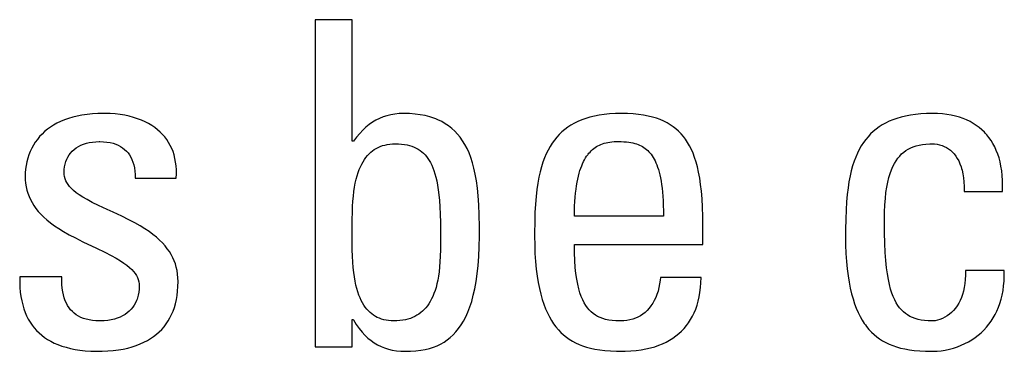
# Model space of a CAD drawing. Header units: millimetres. Extents: x -71 to 747, y -184 to 606.
# Tile 51 of 97: x 266.03 to 271.02, y 208.75 to 210.42. Entities that reach past the tile are written whole.
import ezdxf

# ---------------------------------------------------------------- set-up
doc = ezdxf.new("R2010")
doc.units = ezdxf.units.MM
doc.header["$LTSCALE"] = 30.734
doc.layers.get('0').update_dxf_attribs({"linetype": 'CONTINUOUS'})

msp = doc.modelspace()

# ---------------------------------------------------------------- linework, layer by layer
at = {"color": 7}
for p, q in [((267.7193, 210.425), (267.5312, 210.425)), ((267.5312, 210.425), (267.5312, 208.7694)), ((267.7193, 209.8105), (267.7193, 210.425)), ((266.4021, 209.9481), (266.3751, 209.9454)), ((266.4305, 209.9498), (266.4021, 209.9481)), ((266.4604, 209.9504), (266.4305, 209.9498)), ((266.4649, 209.9504), (266.4604, 209.9504)), ((266.4916, 209.9496), (266.4649, 209.9504)), ((266.5174, 209.9478), (266.4916, 209.9496)), ((266.5423, 209.9449), (266.5174, 209.9478)), ((267.9359, 209.9475), (267.915, 209.944)), ((267.9577, 209.9497), (267.9359, 209.9475)), ((267.9807, 209.9504), (267.9577, 209.9497)), ((268.0103, 209.9497), (267.9807, 209.9504)), ((268.0381, 209.9475), (268.0103, 209.9497)), ((268.0642, 209.9441), (268.0381, 209.9475)), ((269.0239, 209.9481), (268.9966, 209.9454)), ((269.0528, 209.9498), (269.0239, 209.9481)), ((269.0836, 209.9504), (269.0528, 209.9498)), ((269.1146, 209.9498), (269.0836, 209.9504)), ((269.1435, 209.9482), (269.1146, 209.9498)), ((269.1703, 209.9456), (269.1435, 209.9482)), ((270.6004, 209.9482), (270.5734, 209.9455)), ((270.6291, 209.9498), (270.6004, 209.9482)), ((270.6596, 209.9504), (270.6291, 209.9498)), ((270.6604, 209.9504), (270.6596, 209.9504)), ((270.6858, 209.9498), (270.6604, 209.9504)), ((270.7101, 209.9481), (270.6858, 209.9498)), ((270.7333, 209.9454), (270.7101, 209.9481)), ((266.2228, 209.901), (266.2056, 209.8915)), ((266.241, 209.9098), (266.2228, 209.901)), ((266.2603, 209.9179), (266.241, 209.9098)), ((266.2808, 209.9251), (266.2603, 209.9179)), ((266.3024, 209.9315), (266.2808, 209.9251)), ((266.3253, 209.9371), (266.3024, 209.9315)), ((266.3495, 209.9417), (266.3253, 209.9371)), ((266.3751, 209.9454), (266.3495, 209.9417)), ((266.5662, 209.941), (266.5423, 209.9449)), ((266.5891, 209.9361), (266.5662, 209.941)), ((266.6108, 209.9303), (266.5891, 209.9361)), ((266.6315, 209.9237), (266.6108, 209.9303)), ((266.6511, 209.9162), (266.6315, 209.9237)), ((266.6696, 209.908), (266.6511, 209.9162)), ((266.687, 209.899), (266.6696, 209.908)), ((266.7033, 209.8894), (266.687, 209.899)), ((267.8222, 209.9063), (267.8053, 209.8946)), ((267.8394, 209.9166), (267.8222, 209.9063)), ((267.8573, 209.9255), (267.8394, 209.9166)), ((267.8758, 209.933), (267.8573, 209.9255)), ((267.895, 209.9392), (267.8758, 209.933)), ((267.915, 209.944), (267.895, 209.9392)), ((268.0887, 209.9394), (268.0642, 209.9441)), ((268.1117, 209.9335), (268.0887, 209.9394)), ((268.1334, 209.9265), (268.1117, 209.9335)), ((268.1437, 209.9225), (268.1334, 209.9265)), ((268.1537, 209.9183), (268.1437, 209.9225)), ((268.1729, 209.909), (268.1537, 209.9183)), ((268.1909, 209.8986), (268.1729, 209.909)), ((268.2078, 209.8872), (268.1909, 209.8986)), ((268.845, 209.9011), (268.8279, 209.8914)), ((268.863, 209.9099), (268.845, 209.9011)), ((268.8822, 209.918), (268.863, 209.9099)), ((268.9025, 209.9252), (268.8822, 209.918)), ((268.924, 209.9316), (268.9025, 209.9252)), ((268.9468, 209.9371), (268.924, 209.9316)), ((268.9709, 209.9417), (268.9468, 209.9371)), ((268.9966, 209.9454), (268.9709, 209.9417)), ((269.1954, 209.942), (269.1703, 209.9456)), ((269.2187, 209.9375), (269.1954, 209.942)), ((269.2405, 209.9322), (269.2187, 209.9375)), ((269.2609, 209.926), (269.2405, 209.9322)), ((269.28, 209.9191), (269.2609, 209.926)), ((269.298, 209.9114), (269.28, 209.9191)), ((269.3149, 209.9028), (269.298, 209.9114)), ((269.3307, 209.8935), (269.3149, 209.9028)), ((270.4226, 209.9019), (270.4056, 209.8924)), ((270.4406, 209.9106), (270.4226, 209.9019)), ((270.4596, 209.9185), (270.4406, 209.9106)), ((270.4798, 209.9256), (270.4596, 209.9185)), ((270.5012, 209.9319), (270.4798, 209.9256)), ((270.5238, 209.9374), (270.5012, 209.9319)), ((270.5479, 209.9419), (270.5238, 209.9374)), ((270.5734, 209.9455), (270.5479, 209.9419)), ((270.7553, 209.9416), (270.7333, 209.9454)), ((270.7764, 209.937), (270.7553, 209.9416)), ((270.7964, 209.9313), (270.7764, 209.937)), ((270.8154, 209.9248), (270.7964, 209.9313)), ((270.8334, 209.9175), (270.8154, 209.9248)), ((270.8505, 209.9093), (270.8334, 209.9175)), ((270.8668, 209.9002), (270.8505, 209.9093)), ((270.8821, 209.8903), (270.8668, 209.9002)), ((266.1602, 209.8586), (266.147, 209.8462)), ((266.1744, 209.8702), (266.1602, 209.8586)), ((266.1895, 209.8812), (266.1744, 209.8702)), ((266.2056, 209.8915), (266.1895, 209.8812)), ((266.7185, 209.879), (266.7033, 209.8894)), ((266.7327, 209.868), (266.7185, 209.879)), ((266.7459, 209.8564), (266.7327, 209.868)), ((266.7581, 209.8442), (266.7459, 209.8564)), ((267.757, 209.8497), (267.7414, 209.8311)), ((267.7728, 209.8664), (267.757, 209.8497)), ((267.7889, 209.8814), (267.7728, 209.8664)), ((267.8053, 209.8946), (267.7889, 209.8814)), ((268.2238, 209.8746), (268.2078, 209.8872)), ((268.2388, 209.8609), (268.2238, 209.8746)), ((268.2529, 209.846), (268.2388, 209.8609)), ((268.7822, 209.8576), (268.7686, 209.8446)), ((268.7965, 209.8697), (268.7822, 209.8576)), ((268.8118, 209.8809), (268.7965, 209.8697)), ((268.8279, 209.8914), (268.8118, 209.8809)), ((269.3457, 209.8834), (269.3307, 209.8935)), ((269.3529, 209.878), (269.3457, 209.8834)), ((269.3598, 209.8724), (269.3529, 209.878)), ((269.3731, 209.8606), (269.3598, 209.8724)), ((269.3856, 209.8479), (269.3731, 209.8606)), ((269.3974, 209.8342), (269.3856, 209.8479)), ((270.36, 209.8592), (270.3464, 209.8465)), ((270.3743, 209.8711), (270.36, 209.8592)), ((270.3895, 209.8821), (270.3743, 209.8711)), ((270.4056, 209.8924), (270.3895, 209.8821)), ((270.8966, 209.8797), (270.8821, 209.8903)), ((270.9103, 209.8682), (270.8966, 209.8797)), ((270.9232, 209.8558), (270.9103, 209.8682)), ((270.9294, 209.8493), (270.9232, 209.8558)), ((270.9353, 209.8426), (270.9294, 209.8493)), ((266.1128, 209.805), (266.1033, 209.7899)), ((266.1233, 209.8194), (266.1128, 209.805)), ((266.1347, 209.8332), (266.1233, 209.8194)), ((266.147, 209.8462), (266.1347, 209.8332)), ((266.3574, 209.7947), (266.3716, 209.7994)), ((266.3716, 209.7994), (266.3867, 209.8031)), ((266.3867, 209.8031), (266.4026, 209.8059)), ((266.4026, 209.8059), (266.4194, 209.8076)), ((266.4194, 209.8076), (266.4369, 209.8082)), ((266.4369, 209.8082), (266.4375, 209.8082)), ((266.4375, 209.8082), (266.4405, 209.8082)), ((266.4405, 209.8082), (266.459, 209.8074)), ((266.459, 209.8074), (266.4762, 209.8057)), ((266.4762, 209.8057), (266.4921, 209.8029)), ((266.4921, 209.8029), (266.5069, 209.7993)), ((266.5069, 209.7993), (266.5206, 209.7948)), ((266.7693, 209.8313), (266.7581, 209.8442)), ((266.7795, 209.8178), (266.7693, 209.8313)), ((266.7888, 209.8036), (266.7795, 209.8178)), ((266.7971, 209.7889), (266.7888, 209.8036)), ((267.7262, 209.8105), (267.7193, 209.8105)), ((267.7414, 209.8311), (267.7262, 209.8105)), ((268.2661, 209.8299), (268.2529, 209.846)), ((268.2786, 209.8124), (268.2661, 209.8299)), ((268.2902, 209.7935), (268.2786, 209.8124)), ((268.7323, 209.8002), (268.7216, 209.7834)), ((268.7437, 209.816), (268.7323, 209.8002)), ((268.7558, 209.8308), (268.7437, 209.816)), ((268.7686, 209.8446), (268.7558, 209.8308)), ((268.9881, 209.7969), (268.9967, 209.7996)), ((268.9967, 209.7996), (269.0056, 209.802)), ((269.0056, 209.802), (269.015, 209.804)), ((269.015, 209.804), (269.0249, 209.8056)), ((269.0249, 209.8056), (269.0353, 209.8068)), ((269.0353, 209.8068), (269.0464, 209.8077)), ((269.0464, 209.8077), (269.0583, 209.8081)), ((269.0583, 209.8081), (269.0652, 209.8082)), ((269.0652, 209.8082), (269.0668, 209.8082)), ((269.0668, 209.8082), (269.0824, 209.8079)), ((269.0824, 209.8079), (269.0964, 209.8073)), ((269.0964, 209.8073), (269.109, 209.8063)), ((269.109, 209.8063), (269.1206, 209.805)), ((269.1206, 209.805), (269.1313, 209.8034)), ((269.1313, 209.8034), (269.1414, 209.8014)), ((269.1414, 209.8014), (269.1508, 209.799)), ((269.1508, 209.799), (269.1596, 209.7964)), ((269.4086, 209.8195), (269.3974, 209.8342)), ((269.419, 209.8037), (269.4086, 209.8195)), ((269.4289, 209.7868), (269.419, 209.8037)), ((270.3102, 209.8029), (270.2994, 209.7864)), ((270.3216, 209.8184), (270.3102, 209.8029)), ((270.3336, 209.8329), (270.3216, 209.8184)), ((270.3464, 209.8465), (270.3336, 209.8329)), ((270.9466, 209.8286), (270.9353, 209.8426)), ((270.9571, 209.8137), (270.9466, 209.8286)), ((270.9668, 209.7979), (270.9571, 209.8137)), ((270.9757, 209.7813), (270.9668, 209.7979)), ((266.0869, 209.7578), (266.0801, 209.7408)), ((266.0946, 209.7742), (266.0869, 209.7578)), ((266.1033, 209.7899), (266.0946, 209.7742)), ((266.2844, 209.7402), (266.292, 209.7501)), ((266.292, 209.7501), (266.3005, 209.7593)), ((266.3005, 209.7593), (266.31, 209.7679)), ((266.31, 209.7679), (266.3204, 209.7757)), ((266.3204, 209.7757), (266.3318, 209.7828)), ((266.3318, 209.7828), (266.3441, 209.7892)), ((266.3441, 209.7892), (266.3574, 209.7947)), ((266.5206, 209.7948), (266.5332, 209.7894)), ((266.5332, 209.7894), (266.5449, 209.7832)), ((266.5449, 209.7832), (266.5556, 209.7763)), ((266.5556, 209.7763), (266.5655, 209.7685)), ((266.5655, 209.7685), (266.5746, 209.76)), ((266.5746, 209.76), (266.5828, 209.7506)), ((266.5828, 209.7506), (266.5902, 209.7404)), ((266.8045, 209.7734), (266.7971, 209.7889)), ((266.8109, 209.7572), (266.8045, 209.7734)), ((266.8164, 209.7404), (266.8109, 209.7572)), ((267.8043, 209.7457), (267.8129, 209.7537)), ((267.8129, 209.7537), (267.8218, 209.761)), ((267.8218, 209.761), (267.8311, 209.7676)), ((267.8311, 209.7676), (267.8408, 209.7736)), ((267.8408, 209.7736), (267.851, 209.7788)), ((267.851, 209.7788), (267.8616, 209.7834)), ((267.8616, 209.7834), (267.8727, 209.7874)), ((267.8727, 209.7874), (267.8844, 209.7907)), ((267.8844, 209.7907), (267.8904, 209.792)), ((267.8904, 209.792), (267.8966, 209.7932)), ((267.8966, 209.7932), (267.9095, 209.7951)), ((267.9095, 209.7951), (267.923, 209.7963)), ((267.923, 209.7963), (267.9371, 209.7967)), ((267.9371, 209.7967), (267.9538, 209.7963)), ((267.9538, 209.7963), (267.9693, 209.7952)), ((267.9693, 209.7952), (267.9838, 209.7934)), ((267.9838, 209.7934), (267.9973, 209.7909)), ((267.9973, 209.7909), (268.01, 209.7878)), ((268.01, 209.7878), (268.0219, 209.7842)), ((268.0219, 209.7842), (268.0331, 209.7799)), ((268.0331, 209.7799), (268.0436, 209.775)), ((268.0436, 209.775), (268.0536, 209.7695)), ((268.0536, 209.7695), (268.0584, 209.7666)), ((268.0584, 209.7666), (268.063, 209.7634)), ((268.063, 209.7634), (268.0719, 209.7567)), ((268.0719, 209.7567), (268.0803, 209.7494)), ((268.0803, 209.7494), (268.0883, 209.7414)), ((268.3011, 209.773), (268.2902, 209.7935)), ((268.3111, 209.7509), (268.3011, 209.773)), ((268.3203, 209.727), (268.3111, 209.7509)), ((268.7116, 209.7654), (268.7022, 209.7462)), ((268.7216, 209.7834), (268.7116, 209.7654)), ((268.9156, 209.745), (268.9185, 209.7486)), ((268.9185, 209.7486), (268.9245, 209.7553)), ((268.9245, 209.7553), (268.9306, 209.7616)), ((268.9306, 209.7616), (268.9369, 209.7675)), ((268.9369, 209.7675), (268.9435, 209.7729)), ((268.9435, 209.7729), (268.9503, 209.7778)), ((268.9503, 209.7778), (268.9573, 209.7824)), ((268.9573, 209.7824), (268.9645, 209.7866)), ((268.9645, 209.7866), (268.9721, 209.7904)), ((268.9721, 209.7904), (268.9799, 209.7938)), ((268.9799, 209.7938), (268.9881, 209.7969)), ((269.1596, 209.7964), (269.168, 209.7934)), ((269.168, 209.7934), (269.1759, 209.7901)), ((269.1759, 209.7901), (269.1835, 209.7865)), ((269.1835, 209.7865), (269.1907, 209.7825)), ((269.1907, 209.7825), (269.1976, 209.7782)), ((269.1976, 209.7782), (269.2043, 209.7735)), ((269.2043, 209.7735), (269.2106, 209.7684)), ((269.2106, 209.7684), (269.2168, 209.7629)), ((269.2168, 209.7629), (269.2227, 209.757)), ((269.2227, 209.757), (269.2284, 209.7506)), ((269.2284, 209.7506), (269.2339, 209.7437)), ((269.4381, 209.7685), (269.4289, 209.7868)), ((269.4467, 209.7488), (269.4381, 209.7685)), ((269.4547, 209.7276), (269.4467, 209.7488)), ((270.2799, 209.75), (270.2711, 209.7299)), ((270.2894, 209.7688), (270.2799, 209.75)), ((270.2994, 209.7864), (270.2894, 209.7688)), ((270.5038, 209.7452), (270.5143, 209.7544)), ((270.5143, 209.7544), (270.5254, 209.7626)), ((270.5254, 209.7626), (270.5371, 209.7699)), ((270.5371, 209.7699), (270.5496, 209.7763)), ((270.5496, 209.7763), (270.5629, 209.7818)), ((270.5629, 209.7818), (270.5772, 209.7865)), ((270.5772, 209.7865), (270.5925, 209.7904)), ((270.5925, 209.7904), (270.6091, 209.7933)), ((270.6091, 209.7933), (270.6271, 209.7954)), ((270.6271, 209.7954), (270.6469, 209.7965)), ((270.6469, 209.7965), (270.6596, 209.7967)), ((270.6596, 209.7967), (270.6709, 209.7963)), ((270.6709, 209.7963), (270.6838, 209.7947)), ((270.6838, 209.7947), (270.6963, 209.7921)), ((270.6963, 209.7921), (270.7084, 209.7885)), ((270.7084, 209.7885), (270.72, 209.7838)), ((270.72, 209.7838), (270.7312, 209.7781)), ((270.7312, 209.7781), (270.7417, 209.7714)), ((270.7417, 209.7714), (270.7518, 209.7638)), ((270.7518, 209.7638), (270.7613, 209.7551)), ((270.7613, 209.7551), (270.7701, 209.7454)), ((270.9837, 209.7636), (270.9757, 209.7813)), ((270.991, 209.745), (270.9837, 209.7636)), ((266.0696, 209.7052), (266.0659, 209.6868)), ((266.0744, 209.7233), (266.0696, 209.7052)), ((266.0801, 209.7408), (266.0744, 209.7233)), ((266.2636, 209.694), (266.2673, 209.7066)), ((266.2673, 209.7066), (266.272, 209.7185)), ((266.272, 209.7185), (266.2777, 209.7297)), ((266.2777, 209.7297), (266.2844, 209.7402)), ((266.5902, 209.7404), (266.5968, 209.7293)), ((266.5968, 209.7293), (266.6026, 209.7173)), ((266.6026, 209.7173), (266.6076, 209.7043)), ((266.6076, 209.7043), (266.6117, 209.6903)), ((266.8209, 209.7227), (266.8164, 209.7404)), ((266.8243, 209.7043), (266.8209, 209.7227)), ((266.8267, 209.6851), (266.8243, 209.7043)), ((267.7671, 209.6937), (267.7738, 209.7059)), ((267.7738, 209.7059), (267.7809, 209.7171)), ((267.7809, 209.7171), (267.7884, 209.7275)), ((267.7884, 209.7275), (267.7962, 209.737)), ((267.7962, 209.737), (267.8043, 209.7457)), ((268.0883, 209.7414), (268.0959, 209.7327)), ((268.0959, 209.7327), (268.1031, 209.7232)), ((268.1031, 209.7232), (268.1099, 209.7128)), ((268.1099, 209.7128), (268.1163, 209.7015)), ((268.1163, 209.7015), (268.1224, 209.6893)), ((268.3288, 209.7011), (268.3203, 209.727)), ((268.3363, 209.673), (268.3288, 209.7011)), ((268.6853, 209.7036), (268.6779, 209.6799)), ((268.6934, 209.7256), (268.6853, 209.7036)), ((268.7022, 209.7462), (268.6934, 209.7256)), ((268.8868, 209.6962), (268.8916, 209.7065)), ((268.8916, 209.7065), (268.8966, 209.7161)), ((268.8966, 209.7161), (268.9018, 209.7251)), ((268.9018, 209.7251), (268.9072, 209.7335)), ((268.9072, 209.7335), (268.9127, 209.7413)), ((268.9127, 209.7413), (268.9156, 209.745)), ((269.2339, 209.7437), (269.2392, 209.7363)), ((269.2392, 209.7363), (269.2443, 209.7283)), ((269.2443, 209.7283), (269.2492, 209.7198)), ((269.2492, 209.7198), (269.2539, 209.7106)), ((269.2539, 209.7106), (269.2585, 209.7008)), ((269.2585, 209.7008), (269.2628, 209.6902)), ((269.4621, 209.7046), (269.4547, 209.7276)), ((269.4689, 209.6797), (269.4621, 209.7046)), ((270.263, 209.7084), (270.2555, 209.6853)), ((270.2711, 209.7299), (270.263, 209.7084)), ((270.4672, 209.6969), (270.4756, 209.7109)), ((270.4756, 209.7109), (270.4845, 209.7235)), ((270.4845, 209.7235), (270.4939, 209.7349)), ((270.4939, 209.7349), (270.5038, 209.7452)), ((270.7701, 209.7454), (270.7784, 209.7347)), ((270.7784, 209.7347), (270.7861, 209.7228)), ((270.7861, 209.7228), (270.7931, 209.7098)), ((270.7931, 209.7098), (270.7994, 209.6956)), ((270.9973, 209.7254), (270.991, 209.745)), ((271.0028, 209.7047), (270.9973, 209.7254)), ((271.0074, 209.6829), (271.0028, 209.7047)), ((266.0618, 209.6494), (266.0614, 209.6339)), ((266.0633, 209.6681), (266.0618, 209.6494)), ((266.0659, 209.6868), (266.0633, 209.6681)), ((266.2586, 209.6522), (266.2592, 209.6668)), ((266.2592, 209.6412), (266.2586, 209.6522)), ((266.2592, 209.6668), (266.2608, 209.6808)), ((266.2608, 209.6808), (266.2636, 209.694)), ((266.6117, 209.6903), (266.6149, 209.6752)), ((266.6149, 209.6752), (266.6172, 209.6588)), ((266.6172, 209.6588), (266.6185, 209.6413)), ((266.8281, 209.6651), (266.8267, 209.6851)), ((266.8283, 209.6442), (266.8281, 209.6651)), ((267.7439, 209.6349), (267.7491, 209.6513)), ((267.7491, 209.6513), (267.7547, 209.6665)), ((267.7547, 209.6665), (267.7607, 209.6806)), ((267.7607, 209.6806), (267.7671, 209.6937)), ((268.1224, 209.6893), (268.1282, 209.6759)), ((268.1282, 209.6759), (268.1336, 209.6613)), ((268.1336, 209.6613), (268.1386, 209.6453)), ((268.343, 209.6425), (268.3363, 209.673)), ((268.6711, 209.6545), (268.665, 209.6271)), ((268.6779, 209.6799), (268.6711, 209.6545)), ((268.8696, 209.6476), (268.8735, 209.661)), ((268.8735, 209.661), (268.8777, 209.6735)), ((268.8777, 209.6735), (268.8821, 209.6852)), ((268.8821, 209.6852), (268.8868, 209.6962)), ((269.2628, 209.6902), (269.267, 209.6788)), ((269.267, 209.6788), (269.2709, 209.6666)), ((269.2709, 209.6666), (269.2746, 209.6536)), ((269.2746, 209.6536), (269.2781, 209.6395)), ((269.475, 209.6527), (269.4689, 209.6797)), ((269.4804, 209.6234), (269.475, 209.6527)), ((270.2486, 209.6606), (270.2424, 209.6339)), ((270.2555, 209.6853), (270.2486, 209.6606)), ((270.4454, 209.6459), (270.4521, 209.6646)), ((270.4521, 209.6646), (270.4594, 209.6816)), ((270.4594, 209.6816), (270.4672, 209.6969)), ((270.7994, 209.6956), (270.805, 209.68)), ((270.805, 209.68), (270.8076, 209.6718)), ((270.8076, 209.6718), (270.8099, 209.6631)), ((270.8099, 209.6631), (270.8139, 209.6448)), ((271.011, 209.6599), (271.0074, 209.6829)), ((271.0136, 209.6358), (271.011, 209.6599)), ((266.0614, 209.6339), (266.062, 209.6152)), ((266.062, 209.6152), (266.0637, 209.5972)), ((266.2609, 209.6306), (266.2592, 209.6412)), ((266.2637, 209.6203), (266.2609, 209.6306)), ((266.2676, 209.6101), (266.2637, 209.6203)), ((266.2727, 209.6001), (266.2676, 209.6101)), ((266.2791, 209.5901), (266.2727, 209.6001)), ((266.6185, 209.6413), (266.6187, 209.6224)), ((266.6187, 209.6224), (266.8273, 209.6224)), ((266.8273, 209.6224), (266.8283, 209.6442)), ((267.731, 209.5778), (267.7348, 209.5982)), ((267.7348, 209.5982), (267.7391, 209.6172)), ((267.7391, 209.6172), (267.7439, 209.6349)), ((268.1386, 209.6453), (268.1433, 209.6278)), ((268.1433, 209.6278), (268.1476, 209.6086)), ((268.1476, 209.6086), (268.1516, 209.5875)), ((268.3489, 209.6093), (268.343, 209.6425)), ((268.3537, 209.5729), (268.3489, 209.6093)), ((268.665, 209.6271), (268.6596, 209.5976)), ((268.8562, 209.5848), (268.8591, 209.602)), ((268.8591, 209.602), (268.8624, 209.6182)), ((268.8624, 209.6182), (268.8658, 209.6334)), ((268.8658, 209.6334), (268.8696, 209.6476)), ((269.2781, 209.6395), (269.2813, 209.6245)), ((269.2813, 209.6245), (269.2843, 209.6083)), ((269.2843, 209.6083), (269.2871, 209.591)), ((269.4851, 209.5914), (269.4804, 209.6234)), ((270.2369, 209.6051), (270.2321, 209.574)), ((270.2424, 209.6339), (270.2369, 209.6051)), ((270.4287, 209.5778), (270.4336, 209.6027)), ((270.4336, 209.6027), (270.4392, 209.6254)), ((270.4392, 209.6254), (270.4454, 209.6459)), ((270.8139, 209.6448), (270.8169, 209.6251)), ((270.8169, 209.6251), (270.8191, 209.6037)), ((270.8191, 209.6037), (270.8201, 209.5807)), ((271.0152, 209.6105), (271.0136, 209.6358)), ((271.0157, 209.5839), (271.0152, 209.6105)), ((266.0637, 209.5972), (266.0664, 209.5798)), ((266.0664, 209.5798), (266.0703, 209.5629)), ((266.0703, 209.5629), (266.0752, 209.5465)), ((266.2869, 209.5801), (266.2791, 209.5901)), ((266.2963, 209.5699), (266.2869, 209.5801)), ((266.3073, 209.5596), (266.2963, 209.5699)), ((266.3204, 209.549), (266.3073, 209.5596)), ((266.3357, 209.538), (266.3204, 209.549)), ((267.7249, 209.5323), (267.7277, 209.5559)), ((267.7277, 209.5559), (267.731, 209.5778)), ((268.1516, 209.5875), (268.1551, 209.5642)), ((268.1551, 209.5642), (268.1582, 209.5383)), ((268.3577, 209.5328), (268.3537, 209.5729)), ((268.6549, 209.5654), (268.651, 209.5304)), ((268.6596, 209.5976), (268.6549, 209.5654)), ((268.8512, 209.547), (268.8536, 209.5665)), ((268.8536, 209.5665), (268.8562, 209.5848)), ((269.2871, 209.591), (269.2895, 209.5725)), ((269.2895, 209.5725), (269.2916, 209.5526)), ((269.2916, 209.5526), (269.2934, 209.5312)), ((269.4891, 209.5565), (269.4851, 209.5914)), ((269.4923, 209.5182), (269.4891, 209.5565)), ((270.2321, 209.574), (270.228, 209.5401)), ((270.4212, 209.5204), (270.4245, 209.5504)), ((270.4245, 209.5504), (270.4287, 209.5778)), ((270.8201, 209.5807), (270.8201, 209.556)), ((270.8201, 209.556), (271.015, 209.556)), ((271.015, 209.556), (271.0157, 209.5839)), ((266.0752, 209.5465), (266.0812, 209.5305)), ((266.0812, 209.5305), (266.0883, 209.5148)), ((266.0883, 209.5148), (266.0964, 209.4994)), ((266.0964, 209.4994), (266.1058, 209.4844)), ((266.3538, 209.5264), (266.3357, 209.538)), ((266.3752, 209.5141), (266.3538, 209.5264)), ((266.401, 209.5005), (266.3752, 209.5141)), ((266.433, 209.4848), (266.401, 209.5005)), ((267.721, 209.4792), (267.7226, 209.5068)), ((267.7226, 209.5068), (267.7249, 209.5323)), ((268.1582, 209.5383), (268.1608, 209.5095)), ((268.1608, 209.5095), (268.163, 209.4771)), ((268.3606, 209.488), (268.3577, 209.5328)), ((268.651, 209.5304), (268.6478, 209.4919)), ((268.8464, 209.4809), (268.8476, 209.5043)), ((268.8476, 209.5043), (268.8492, 209.5263)), ((268.8492, 209.5263), (268.8512, 209.547)), ((269.2934, 209.5312), (269.2948, 209.5084)), ((269.2948, 209.5084), (269.2959, 209.484)), ((269.4946, 209.4759), (269.4923, 209.5182)), ((270.2246, 209.5029), (270.2221, 209.4618)), ((270.228, 209.5401), (270.2246, 209.5029)), ((270.4186, 209.4874), (270.4212, 209.5204)), ((266.1058, 209.4844), (266.1163, 209.4695)), ((266.1163, 209.4695), (266.1281, 209.4548)), ((266.1281, 209.4548), (266.1413, 209.4403)), ((266.4766, 209.4646), (266.433, 209.4848)), ((266.5068, 209.4508), (266.4766, 209.4646)), ((266.5515, 209.4299), (266.5068, 209.4508)), ((267.7194, 209.4149), (267.7199, 209.4489)), ((267.7199, 209.4489), (267.721, 209.4792)), ((268.163, 209.4771), (268.1647, 209.4404)), ((268.3625, 209.4371), (268.3606, 209.488)), ((268.6455, 209.4492), (268.644, 209.401)), ((268.6478, 209.4919), (268.6455, 209.4492)), ((268.8451, 209.4298), (268.8455, 209.4561)), ((268.8455, 209.4561), (268.8464, 209.4809)), ((269.2959, 209.484), (269.2966, 209.4578)), ((269.2966, 209.4578), (269.2968, 209.4298)), ((269.4959, 209.4292), (269.4946, 209.4759)), ((270.2221, 209.4618), (270.2203, 209.4158)), ((270.4165, 209.4115), (270.417, 209.4512)), ((270.417, 209.4512), (270.4186, 209.4874)), ((266.1413, 209.4403), (266.1559, 209.4258)), ((266.1559, 209.4258), (266.1721, 209.4113)), ((266.1721, 209.4113), (266.1901, 209.3969)), ((266.5872, 209.4125), (266.5515, 209.4299)), ((266.6176, 209.3965), (266.5872, 209.4125)), ((267.719, 209.3503), (267.7194, 209.4149)), ((268.1647, 209.4404), (268.1658, 209.3982)), ((268.3635, 209.3767), (268.3625, 209.4371)), ((268.644, 209.401), (268.6433, 209.345)), ((269.2968, 209.4298), (268.8451, 209.4298)), ((269.4963, 209.3863), (269.4959, 209.4292)), ((270.2203, 209.4158), (270.2194, 209.3629)), ((270.4165, 209.4093), (270.4165, 209.4115)), ((270.417, 209.3468), (270.4165, 209.4093)), ((266.1901, 209.3969), (266.2099, 209.3823)), ((266.2099, 209.3823), (266.232, 209.3675)), ((266.232, 209.3675), (266.2566, 209.3524)), ((266.2566, 209.3524), (266.2843, 209.3367)), ((266.6444, 209.3814), (266.6176, 209.3965)), ((266.6684, 209.3667), (266.6444, 209.3814)), ((266.6899, 209.3522), (266.6684, 209.3667)), ((266.7094, 209.3379), (266.6899, 209.3522)), ((267.719, 209.3427), (267.719, 209.3503)), ((268.1658, 209.3982), (268.1663, 209.3485)), ((268.1663, 209.3485), (268.1664, 209.2993)), ((268.3636, 209.3289), (268.3635, 209.3767)), ((269.4963, 209.2877), (269.4963, 209.3863)), ((270.2194, 209.3629), (270.2193, 209.3312)), ((266.2843, 209.3367), (266.316, 209.32)), ((266.316, 209.32), (266.3535, 209.3013)), ((266.3535, 209.3013), (266.4235, 209.2682)), ((266.727, 209.3237), (266.7094, 209.3379)), ((266.7429, 209.3094), (266.727, 209.3237)), ((266.7573, 209.295), (266.7429, 209.3094)), ((267.7188, 209.2973), (267.719, 209.3427)), ((268.1664, 209.2993), (268.166, 209.2608)), ((268.3629, 209.2756), (268.3636, 209.3289)), ((268.6433, 209.345), (268.6433, 209.3312)), ((268.6433, 209.3312), (268.6439, 209.2845)), ((270.2193, 209.3312), (270.2199, 209.2849)), ((270.4185, 209.2932), (270.417, 209.3468)), ((266.4235, 209.2682), (266.4657, 209.2479)), ((266.7703, 209.2805), (266.7573, 209.295)), ((266.782, 209.2659), (266.7703, 209.2805)), ((266.7924, 209.251), (266.782, 209.2659)), ((266.8016, 209.2358), (266.7924, 209.251)), ((267.7193, 209.2601), (267.7188, 209.2973)), ((267.7203, 209.2273), (267.7193, 209.2601)), ((268.166, 209.2608), (268.1651, 209.2283)), ((268.3608, 209.2262), (268.3629, 209.2756)), ((268.6439, 209.2845), (268.6455, 209.2409)), ((268.8451, 209.2877), (269.4963, 209.2877)), ((268.8457, 209.2446), (268.8451, 209.2877)), ((270.2199, 209.2849), (270.2215, 209.2417)), ((270.4208, 209.2465), (270.4185, 209.2932)), ((266.4657, 209.2479), (266.4973, 209.2319)), ((266.4973, 209.2319), (266.5228, 209.218)), ((266.5228, 209.218), (266.5441, 209.2052)), ((266.5441, 209.2052), (266.5621, 209.1934)), ((266.8098, 209.2204), (266.8016, 209.2358)), ((266.8168, 209.2046), (266.8098, 209.2204)), ((266.8227, 209.1884), (266.8168, 209.2046)), ((267.7219, 209.1978), (267.7203, 209.2273)), ((268.1636, 209.1994), (268.1616, 209.1733)), ((268.1651, 209.2283), (268.1636, 209.1994)), ((268.3574, 209.1805), (268.3608, 209.2262)), ((268.6455, 209.2409), (268.6482, 209.2003)), ((268.6482, 209.2003), (268.6518, 209.1625)), ((268.8472, 209.2058), (268.8457, 209.2446)), ((268.8497, 209.1709), (268.8472, 209.2058)), ((270.2215, 209.2417), (270.2241, 209.2014)), ((270.2241, 209.2014), (270.2276, 209.1638)), ((270.4238, 209.2057), (270.4208, 209.2465)), ((270.4274, 209.1697), (270.4238, 209.2057)), ((266.5621, 209.1934), (266.5774, 209.1821)), ((266.5774, 209.1821), (266.5905, 209.1712)), ((266.5905, 209.1712), (266.6016, 209.1605)), ((266.6016, 209.1605), (266.6109, 209.1502)), ((266.6109, 209.1502), (266.6187, 209.1399)), ((266.8276, 209.1718), (266.8227, 209.1884)), ((266.8315, 209.1546), (266.8276, 209.1718)), ((266.8342, 209.1369), (266.8315, 209.1546)), ((267.724, 209.1707), (267.7219, 209.1978)), ((267.7267, 209.1459), (267.724, 209.1707)), ((268.1591, 209.1493), (268.156, 209.1272)), ((268.1616, 209.1733), (268.1591, 209.1493)), ((268.3529, 209.1382), (268.3574, 209.1805)), ((268.6518, 209.1625), (268.6563, 209.1272)), ((268.8531, 209.1395), (268.8497, 209.1709)), ((270.2276, 209.1638), (270.2321, 209.1288)), ((270.4318, 209.1378), (270.4274, 209.1697)), ((271.0242, 209.1547), (270.827, 209.1547)), ((270.827, 209.1547), (270.8272, 209.1315)), ((271.0242, 209.1278), (271.0242, 209.1547)), ((266.0339, 209.1226), (266.0338, 209.0957)), ((266.2472, 209.1226), (266.0339, 209.1226)), ((266.2473, 209.1051), (266.2472, 209.1226)), ((266.2482, 209.0845), (266.2473, 209.1051)), ((266.6187, 209.1399), (266.6251, 209.1297)), ((266.6251, 209.1297), (266.6303, 209.1194)), ((266.6303, 209.1194), (266.6342, 209.1091)), ((266.6342, 209.1091), (266.637, 209.0986)), ((266.8359, 209.1186), (266.8342, 209.1369)), ((266.8365, 209.0996), (266.8359, 209.1186)), ((266.8359, 209.0749), (266.8365, 209.0996)), ((267.7299, 209.1229), (267.7267, 209.1459)), ((267.7336, 209.1017), (267.7299, 209.1229)), ((267.7378, 209.082), (267.7336, 209.1017)), ((268.1524, 209.1068), (268.1483, 209.0878)), ((268.156, 209.1272), (268.1524, 209.1068)), ((268.3406, 209.0631), (268.3472, 209.0991)), ((268.3472, 209.0991), (268.3529, 209.1382)), ((268.6563, 209.1272), (268.6616, 209.0944)), ((268.8572, 209.1112), (268.8531, 209.1395)), ((268.862, 209.0858), (268.8572, 209.1112)), ((269.2798, 209.1071), (269.2773, 209.0878)), ((269.2808, 209.1203), (269.2798, 209.1071)), ((269.4872, 209.1203), (269.2808, 209.1203)), ((269.4864, 209.0938), (269.4872, 209.1203)), ((270.2321, 209.1288), (270.2373, 209.0962)), ((270.4366, 209.1095), (270.4318, 209.1378)), ((270.4421, 209.0842), (270.4366, 209.1095)), ((270.8263, 209.1096), (270.8243, 209.089)), ((270.8272, 209.1315), (270.8263, 209.1096)), ((271.0208, 209.0775), (271.0231, 209.1021)), ((271.0231, 209.1021), (271.0242, 209.1278)), ((266.0338, 209.0957), (266.0348, 209.0702)), ((266.0348, 209.0702), (266.0368, 209.046)), ((266.2498, 209.0655), (266.2482, 209.0845)), ((266.2523, 209.0479), (266.2498, 209.0655)), ((266.637, 209.0986), (266.6387, 209.0878)), ((266.6387, 209.0604), (266.6371, 209.045)), ((266.6387, 209.0878), (266.6393, 209.0767)), ((266.6393, 209.0767), (266.6387, 209.0604)), ((266.8316, 209.0291), (266.8343, 209.0514)), ((266.8343, 209.0514), (266.8359, 209.0749)), ((267.7424, 209.0638), (267.7378, 209.082)), ((267.7475, 209.047), (267.7424, 209.0638)), ((268.1388, 209.0538), (268.1334, 209.0385)), ((268.1438, 209.0702), (268.1388, 209.0538)), ((268.1483, 209.0878), (268.1438, 209.0702)), ((268.333, 209.0298), (268.3406, 209.0631)), ((268.6616, 209.0944), (268.6677, 209.0639)), ((268.6677, 209.0639), (268.6745, 209.0355)), ((268.8675, 209.0629), (268.862, 209.0858)), ((268.8735, 209.0423), (268.8675, 209.0629)), ((269.2692, 209.0514), (269.2637, 209.0344)), ((269.2737, 209.0692), (269.2692, 209.0514)), ((269.2773, 209.0878), (269.2737, 209.0692)), ((269.4815, 209.0447), (269.4845, 209.0687)), ((269.4845, 209.0687), (269.4864, 209.0938)), ((270.2373, 209.0962), (270.2433, 209.0658)), ((270.2433, 209.0658), (270.25, 209.0375)), ((270.448, 209.0617), (270.4421, 209.0842)), ((270.4544, 209.0414), (270.448, 209.0617)), ((270.8173, 209.0515), (270.8124, 209.0344)), ((270.8213, 209.0696), (270.8173, 209.0515)), ((270.8243, 209.089), (270.8213, 209.0696)), ((271.0133, 209.0313), (271.0176, 209.0539)), ((271.0176, 209.0539), (271.0208, 209.0775)), ((266.0368, 209.046), (266.0399, 209.0231)), ((266.0399, 209.0231), (266.0439, 209.0015)), ((266.0439, 209.0015), (266.0489, 208.9809)), ((266.2557, 209.0317), (266.2523, 209.0479)), ((266.2599, 209.0166), (266.2557, 209.0317)), ((266.2648, 209.0026), (266.2599, 209.0166)), ((266.2705, 208.9897), (266.2648, 209.0026)), ((266.626, 209.0037), (266.6204, 208.9915)), ((266.6285, 209.0101), (266.626, 209.0037)), ((266.6307, 209.0166), (266.6285, 209.0101)), ((266.6344, 209.0304), (266.6307, 209.0166)), ((266.6371, 209.045), (266.6344, 209.0304)), ((266.8232, 208.9875), (266.8279, 209.0078)), ((266.8279, 209.0078), (266.8316, 209.0291)), ((267.7529, 209.0314), (267.7475, 209.047)), ((267.7587, 209.017), (267.7529, 209.0314)), ((267.7649, 209.0036), (267.7587, 209.017)), ((267.7715, 208.9913), (267.7649, 209.0036)), ((268.1214, 209.0112), (268.1147, 208.9989)), ((268.1276, 209.0243), (268.1214, 209.0112)), ((268.1334, 209.0385), (268.1276, 209.0243)), ((268.3153, 208.9711), (268.3246, 208.9992)), ((268.3246, 208.9992), (268.333, 209.0298)), ((268.6745, 209.0355), (268.682, 209.0091)), ((268.682, 209.0091), (268.6901, 208.9846)), ((268.8801, 209.0238), (268.8735, 209.0423)), ((268.8872, 209.0072), (268.8801, 209.0238)), ((268.8947, 208.9922), (268.8872, 209.0072)), ((269.25, 209.0034), (269.242, 208.9894)), ((269.2573, 209.0184), (269.25, 209.0034)), ((269.2637, 209.0344), (269.2573, 209.0184)), ((269.4667, 208.9797), (269.4726, 209.0003)), ((269.4726, 209.0003), (269.4775, 209.0219)), ((269.4775, 209.0219), (269.4815, 209.0447)), ((270.25, 209.0375), (270.2574, 209.0112)), ((270.2574, 209.0112), (270.2654, 208.9867)), ((270.4613, 209.0233), (270.4544, 209.0414)), ((270.4686, 209.0069), (270.4613, 209.0233)), ((270.4764, 208.9922), (270.4686, 209.0069)), ((270.8002, 209.0035), (270.7929, 208.9896)), ((270.8067, 209.0185), (270.8002, 209.0035)), ((270.8124, 209.0344), (270.8067, 209.0185)), ((271.0019, 208.989), (271.0081, 209.0097)), ((271.0081, 209.0097), (271.0133, 209.0313)), ((266.0489, 208.9809), (266.0547, 208.9615)), ((266.0547, 208.9615), (266.0615, 208.9431)), ((266.2769, 208.9777), (266.2705, 208.9897)), ((266.2841, 208.9667), (266.2769, 208.9777)), ((266.292, 208.9566), (266.2841, 208.9667)), ((266.3006, 208.9473), (266.292, 208.9566)), ((266.5889, 208.9499), (266.5787, 208.9413)), ((266.5981, 208.9593), (266.5889, 208.9499)), ((266.6065, 208.9693), (266.5981, 208.9593)), ((266.6139, 208.98), (266.6065, 208.9693)), ((266.6204, 208.9915), (266.6139, 208.98)), ((266.8036, 208.9325), (266.811, 208.9499)), ((266.811, 208.9499), (266.8176, 208.9683)), ((266.8176, 208.9683), (266.8232, 208.9875)), ((267.7784, 208.9799), (267.7715, 208.9913)), ((267.7856, 208.9695), (267.7784, 208.9799)), ((267.7932, 208.9599), (267.7856, 208.9695)), ((267.8011, 208.9511), (267.7932, 208.9599)), ((267.8094, 208.943), (267.8011, 208.9511)), ((268.0756, 208.9497), (268.0666, 208.9421)), ((268.0843, 208.9581), (268.0756, 208.9497)), ((268.0925, 208.9671), (268.0843, 208.9581)), ((268.1003, 208.9769), (268.0925, 208.9671)), ((268.1077, 208.9875), (268.1003, 208.9769)), ((268.1147, 208.9989), (268.1077, 208.9875)), ((268.3053, 208.9452), (268.3153, 208.9711)), ((268.6901, 208.9846), (268.6989, 208.9617)), ((268.6989, 208.9617), (268.7083, 208.9405)), ((268.9028, 208.9788), (268.8947, 208.9922)), ((268.9114, 208.9667), (268.9028, 208.9788)), ((268.9206, 208.9558), (268.9114, 208.9667)), ((268.9302, 208.9461), (268.9206, 208.9558)), ((269.2138, 208.9535), (269.2031, 208.9435)), ((269.2239, 208.9644), (269.2138, 208.9535)), ((269.2333, 208.9764), (269.2239, 208.9644)), ((269.242, 208.9894), (269.2333, 208.9764)), ((269.4523, 208.9415), (269.4599, 208.9601)), ((269.4599, 208.9601), (269.4667, 208.9797)), ((270.2654, 208.9867), (270.274, 208.964)), ((270.274, 208.964), (270.2832, 208.9428)), ((270.4847, 208.979), (270.4764, 208.9922)), ((270.4934, 208.9671), (270.4847, 208.979)), ((270.5027, 208.9563), (270.4934, 208.9671)), ((270.5126, 208.9467), (270.5027, 208.9563)), ((270.7666, 208.9536), (270.7564, 208.9435)), ((270.776, 208.9647), (270.7666, 208.9536)), ((270.7848, 208.9767), (270.776, 208.9647)), ((270.7929, 208.9896), (270.7848, 208.9767)), ((270.9779, 208.9323), (270.9868, 208.9504)), ((270.9868, 208.9504), (270.9948, 208.9693)), ((270.9948, 208.9693), (271.0019, 208.989)), ((266.0615, 208.9431), (266.0691, 208.9257)), ((266.0691, 208.9257), (266.0775, 208.9092)), ((266.0775, 208.9092), (266.0867, 208.8935)), ((266.3101, 208.9389), (266.3006, 208.9473)), ((266.3203, 208.9312), (266.3101, 208.9389)), ((266.3315, 208.9243), (266.3203, 208.9312)), ((266.3435, 208.9182), (266.3315, 208.9243)), ((266.3566, 208.9129), (266.3435, 208.9182)), ((266.3708, 208.9085), (266.3566, 208.9129)), ((266.3783, 208.9066), (266.3708, 208.9085)), ((266.3861, 208.9049), (266.3783, 208.9066)), ((266.4027, 208.9023), (266.3861, 208.9049)), ((266.4205, 208.9006), (266.4027, 208.9023)), ((266.4398, 208.9001), (266.4205, 208.9006)), ((266.4438, 208.9001), (266.4398, 208.9001)), ((266.4626, 208.9009), (266.4438, 208.9001)), ((266.4805, 208.9028), (266.4626, 208.9009)), ((266.4975, 208.9057), (266.4805, 208.9028)), ((266.5135, 208.9095), (266.4975, 208.9057)), ((266.5285, 208.9142), (266.5135, 208.9095)), ((266.5425, 208.9198), (266.5285, 208.9142)), ((266.5556, 208.9263), (266.5425, 208.9198)), ((266.5676, 208.9334), (266.5556, 208.9263)), ((266.5787, 208.9413), (266.5676, 208.9334)), ((266.7761, 208.8852), (266.7861, 208.9001)), ((266.7861, 208.9001), (266.7953, 208.9159)), ((266.7953, 208.9159), (266.8036, 208.9325)), ((267.7193, 208.907), (267.7238, 208.907)), ((267.7193, 208.7694), (267.7193, 208.907)), ((267.7238, 208.907), (267.7249, 208.9052)), ((267.7249, 208.9052), (267.7395, 208.8823)), ((267.818, 208.9357), (267.8094, 208.943)), ((267.827, 208.9291), (267.818, 208.9357)), ((267.8365, 208.9232), (267.827, 208.9291)), ((267.8464, 208.9179), (267.8365, 208.9232)), ((267.8567, 208.9133), (267.8464, 208.9179)), ((267.8675, 208.9094), (267.8567, 208.9133)), ((267.8789, 208.9061), (267.8675, 208.9094)), ((267.8908, 208.9035), (267.8789, 208.9061)), ((267.9033, 208.9016), (267.8908, 208.9035)), ((267.9165, 208.9005), (267.9033, 208.9016)), ((267.9303, 208.9001), (267.9165, 208.9005)), ((267.9461, 208.9005), (267.9303, 208.9001)), ((267.9611, 208.9016), (267.9461, 208.9005)), ((267.9753, 208.9035), (267.9611, 208.9016)), ((267.9889, 208.9061), (267.9753, 208.9035)), ((268.0017, 208.9093), (267.9889, 208.9061)), ((268.0139, 208.9132), (268.0017, 208.9093)), ((268.0255, 208.9177), (268.0139, 208.9132)), ((268.0366, 208.9229), (268.0255, 208.9177)), ((268.0471, 208.9286), (268.0366, 208.9229)), ((268.0571, 208.935), (268.0471, 208.9286)), ((268.0666, 208.9421), (268.0571, 208.935)), ((268.271, 208.8797), (268.2831, 208.8997)), ((268.2831, 208.8997), (268.2946, 208.9214)), ((268.2946, 208.9214), (268.3053, 208.9452)), ((268.7083, 208.9405), (268.7183, 208.9208)), ((268.7183, 208.9208), (268.7288, 208.9025)), ((268.7288, 208.9025), (268.7399, 208.8855)), ((268.9405, 208.9375), (268.9302, 208.9461)), ((268.9514, 208.9298), (268.9405, 208.9375)), ((268.963, 208.9231), (268.9514, 208.9298)), ((268.9754, 208.9172), (268.963, 208.9231)), ((268.9888, 208.9122), (268.9754, 208.9172)), ((269.0032, 208.9081), (268.9888, 208.9122)), ((269.019, 208.9047), (269.0032, 208.9081)), ((269.0364, 208.9023), (269.019, 208.9047)), ((269.0556, 208.9007), (269.0364, 208.9023)), ((269.0772, 208.9001), (269.0556, 208.9007)), ((269.079, 208.9001), (269.0772, 208.9001)), ((269.0954, 208.9007), (269.079, 208.9001)), ((269.1112, 208.9024), (269.0954, 208.9007)), ((269.1262, 208.9052), (269.1112, 208.9024)), ((269.1406, 208.909), (269.1262, 208.9052)), ((269.1543, 208.9139), (269.1406, 208.909)), ((269.1674, 208.9198), (269.1543, 208.9139)), ((269.1799, 208.9267), (269.1674, 208.9198)), ((269.1918, 208.9346), (269.1799, 208.9267)), ((269.2031, 208.9435), (269.1918, 208.9346)), ((269.4293, 208.8991), (269.4343, 208.9072)), ((269.4343, 208.9072), (269.4437, 208.9239)), ((269.4437, 208.9239), (269.4523, 208.9415)), ((270.2832, 208.9428), (270.293, 208.9231)), ((270.293, 208.9231), (270.3034, 208.9048)), ((270.3034, 208.9048), (270.3144, 208.8878)), ((270.523, 208.938), (270.5126, 208.9467)), ((270.5342, 208.9303), (270.523, 208.938)), ((270.5461, 208.9234), (270.5342, 208.9303)), ((270.5588, 208.9175), (270.5461, 208.9234)), ((270.5724, 208.9123), (270.5588, 208.9175)), ((270.587, 208.9081), (270.5724, 208.9123)), ((270.6029, 208.9047), (270.587, 208.9081)), ((270.6202, 208.9022), (270.6029, 208.9047)), ((270.639, 208.9006), (270.6202, 208.9022)), ((270.6596, 208.9001), (270.639, 208.9006)), ((270.6691, 208.9007), (270.6596, 208.9001)), ((270.6741, 208.9014), (270.6691, 208.9007)), ((270.6858, 208.9039), (270.6741, 208.9014)), ((270.698, 208.9078), (270.6858, 208.9039)), ((270.7104, 208.9128), (270.698, 208.9078)), ((270.7225, 208.9189), (270.7104, 208.9128)), ((270.7343, 208.9261), (270.7225, 208.9189)), ((270.7457, 208.9343), (270.7343, 208.9261)), ((270.7564, 208.9435), (270.7457, 208.9343)), ((270.9576, 208.8986), (270.9682, 208.9151)), ((270.9682, 208.9151), (270.9779, 208.9323)), ((266.0867, 208.8935), (266.0968, 208.8788)), ((266.0968, 208.8788), (266.1077, 208.8648)), ((266.1077, 208.8648), (266.1195, 208.8516)), ((266.1195, 208.8516), (266.1321, 208.8392)), ((266.7408, 208.8449), (266.7535, 208.8576)), ((266.7535, 208.8576), (266.7652, 208.871)), ((266.7652, 208.871), (266.7761, 208.8852)), ((267.7395, 208.8823), (267.7541, 208.8619)), ((267.7541, 208.8619), (267.7689, 208.8438)), ((268.2448, 208.845), (268.2582, 208.8615)), ((268.2582, 208.8615), (268.271, 208.8797)), ((268.7399, 208.8855), (268.7516, 208.8698)), ((268.7516, 208.8698), (268.7639, 208.8552)), ((268.7639, 208.8552), (268.7768, 208.8417)), ((269.3882, 208.8487), (269.401, 208.8621)), ((269.401, 208.8621), (269.413, 208.8763)), ((269.413, 208.8763), (269.4241, 208.8913)), ((269.4241, 208.8913), (269.4293, 208.8991)), ((270.3144, 208.8878), (270.32, 208.8798)), ((270.32, 208.8798), (270.3259, 208.872)), ((270.3259, 208.872), (270.3379, 208.8574)), ((270.3379, 208.8574), (270.3506, 208.8439)), ((270.9067, 208.8405), (270.9207, 208.8539)), ((270.9207, 208.8539), (270.9338, 208.8681)), ((270.9338, 208.8681), (270.9461, 208.883)), ((270.9461, 208.883), (270.9576, 208.8986)), ((266.1321, 208.8392), (266.1456, 208.8276)), ((266.1456, 208.8276), (266.1601, 208.8167)), ((266.1601, 208.8167), (266.1755, 208.8065)), ((266.1755, 208.8065), (266.1919, 208.797)), ((266.6632, 208.792), (266.6808, 208.8011)), ((266.6808, 208.8011), (266.6973, 208.811)), ((266.6973, 208.811), (266.7127, 208.8216)), ((266.7127, 208.8216), (266.7272, 208.8329)), ((266.7272, 208.8329), (266.7408, 208.8449)), ((267.7689, 208.8438), (267.7838, 208.8276)), ((267.7838, 208.8276), (267.7991, 208.8132)), ((267.7991, 208.8132), (267.8148, 208.8004)), ((267.8148, 208.8004), (267.831, 208.7891)), ((268.1844, 208.7931), (268.2006, 208.8041)), ((268.2006, 208.8041), (268.216, 208.8163)), ((268.216, 208.8163), (268.2307, 208.83)), ((268.2307, 208.83), (268.2448, 208.845)), ((268.7768, 208.8417), (268.7903, 208.8292)), ((268.7903, 208.8292), (268.8044, 208.8178)), ((268.8044, 208.8178), (268.8193, 208.8072)), ((268.8193, 208.8072), (268.8349, 208.7976)), ((269.3106, 208.7934), (269.3281, 208.8029)), ((269.3281, 208.8029), (269.3445, 208.8132)), ((269.3445, 208.8132), (269.36, 208.8243)), ((269.36, 208.8243), (269.3746, 208.8361)), ((269.3746, 208.8361), (269.3882, 208.8487)), ((270.3506, 208.8439), (270.3639, 208.8314)), ((270.3639, 208.8314), (270.3777, 208.8198)), ((270.3777, 208.8198), (270.3923, 208.8092)), ((270.3923, 208.8092), (270.4076, 208.7995)), ((270.8425, 208.7948), (270.8598, 208.805)), ((270.8598, 208.805), (270.8763, 208.8161)), ((270.8763, 208.8161), (270.8919, 208.8279)), ((270.8919, 208.8279), (270.9067, 208.8405)), ((266.1919, 208.797), (266.2093, 208.7883)), ((266.2093, 208.7883), (266.2279, 208.7803)), ((266.2279, 208.7803), (266.2476, 208.773)), ((266.2476, 208.773), (266.2685, 208.7666)), ((266.2685, 208.7666), (266.2908, 208.7609)), ((266.2908, 208.7609), (266.3143, 208.7562)), ((266.3143, 208.7562), (266.3393, 208.7523)), ((266.3393, 208.7523), (266.3658, 208.7494)), ((266.4809, 208.748), (266.5081, 208.7503)), ((266.5081, 208.7503), (266.534, 208.7536)), ((266.534, 208.7536), (266.5586, 208.7579)), ((266.5586, 208.7579), (266.5819, 208.7631)), ((266.5819, 208.7631), (266.604, 208.7691)), ((266.604, 208.7691), (266.6249, 208.776)), ((266.6249, 208.776), (266.6446, 208.7836)), ((266.6446, 208.7836), (266.6632, 208.792)), ((267.5312, 208.7694), (267.7193, 208.7694)), ((267.831, 208.7891), (267.8477, 208.7792)), ((267.8477, 208.7792), (267.8651, 208.7706)), ((267.8651, 208.7706), (267.8833, 208.7634)), ((267.8833, 208.7634), (267.9023, 208.7574)), ((267.9023, 208.7574), (267.9223, 208.7527)), ((267.9223, 208.7527), (267.9435, 208.7493)), ((268.0415, 208.7487), (268.0661, 208.7516)), ((268.0661, 208.7516), (268.089, 208.7557)), ((268.089, 208.7557), (268.1103, 208.7609)), ((268.1103, 208.7609), (268.1304, 208.7672)), ((268.1304, 208.7672), (268.1494, 208.7747)), ((268.1494, 208.7747), (268.1673, 208.7833)), ((268.1673, 208.7833), (268.1844, 208.7931)), ((268.8349, 208.7976), (268.8513, 208.7888)), ((268.8513, 208.7888), (268.8687, 208.7808)), ((268.8687, 208.7808), (268.8871, 208.7736)), ((268.8871, 208.7736), (268.9066, 208.7673)), ((268.9066, 208.7673), (268.9274, 208.7618)), ((268.9274, 208.7618), (268.9496, 208.757)), ((268.9496, 208.757), (268.9735, 208.7532)), ((268.9735, 208.7532), (268.9994, 208.7501)), ((268.9994, 208.7501), (269.0276, 208.748)), ((269.1312, 208.7481), (269.1579, 208.7504)), ((269.1579, 208.7504), (269.1833, 208.7539)), ((269.1833, 208.7539), (269.2074, 208.7582)), ((269.2074, 208.7582), (269.2304, 208.7636)), ((269.2304, 208.7636), (269.2521, 208.7698)), ((269.2521, 208.7698), (269.2727, 208.7768)), ((269.2727, 208.7768), (269.2922, 208.7847)), ((269.2922, 208.7847), (269.3106, 208.7934)), ((270.4076, 208.7995), (270.4238, 208.7906)), ((270.4238, 208.7906), (270.4408, 208.7825)), ((270.4408, 208.7825), (270.4587, 208.7752)), ((270.4587, 208.7752), (270.4778, 208.7687)), ((270.4778, 208.7687), (270.4981, 208.7631)), ((270.4981, 208.7631), (270.5197, 208.7582)), ((270.5197, 208.7582), (270.543, 208.7541)), ((270.543, 208.7541), (270.568, 208.7509)), ((270.568, 208.7509), (270.5953, 208.7485)), ((270.7044, 208.7495), (270.7251, 208.7528)), ((270.7251, 208.7528), (270.7457, 208.7572)), ((270.7457, 208.7572), (270.7662, 208.7628)), ((270.7662, 208.7628), (270.7862, 208.7693)), ((270.7862, 208.7693), (270.8056, 208.7769)), ((270.8056, 208.7769), (270.8244, 208.7854)), ((270.8244, 208.7854), (270.8425, 208.7948)), ((266.3658, 208.7494), (266.3939, 208.7474)), ((266.3939, 208.7474), (266.4236, 208.7465)), ((266.4236, 208.7465), (266.4329, 208.7465)), ((266.4329, 208.7465), (266.4524, 208.7467)), ((266.4524, 208.7467), (266.4809, 208.748)), ((267.9435, 208.7493), (267.9659, 208.7472)), ((267.9659, 208.7472), (267.9899, 208.7465)), ((267.9899, 208.7465), (268.0148, 208.747)), ((268.0148, 208.747), (268.0415, 208.7487)), ((269.0276, 208.748), (269.0586, 208.7468)), ((269.0586, 208.7468), (269.0836, 208.7465)), ((269.0836, 208.7465), (269.1031, 208.7467)), ((269.1031, 208.7467), (269.1312, 208.7481)), ((270.5953, 208.7485), (270.6252, 208.747)), ((270.6252, 208.747), (270.6584, 208.7465)), ((270.6584, 208.7465), (270.6596, 208.7465)), ((270.6596, 208.7465), (270.6647, 208.7465)), ((270.6647, 208.7465), (270.6842, 208.7474)), ((270.6842, 208.7474), (270.7044, 208.7495))]:
    msp.add_line(p, q, dxfattribs=at)

doc.saveas('drawing.dxf')
